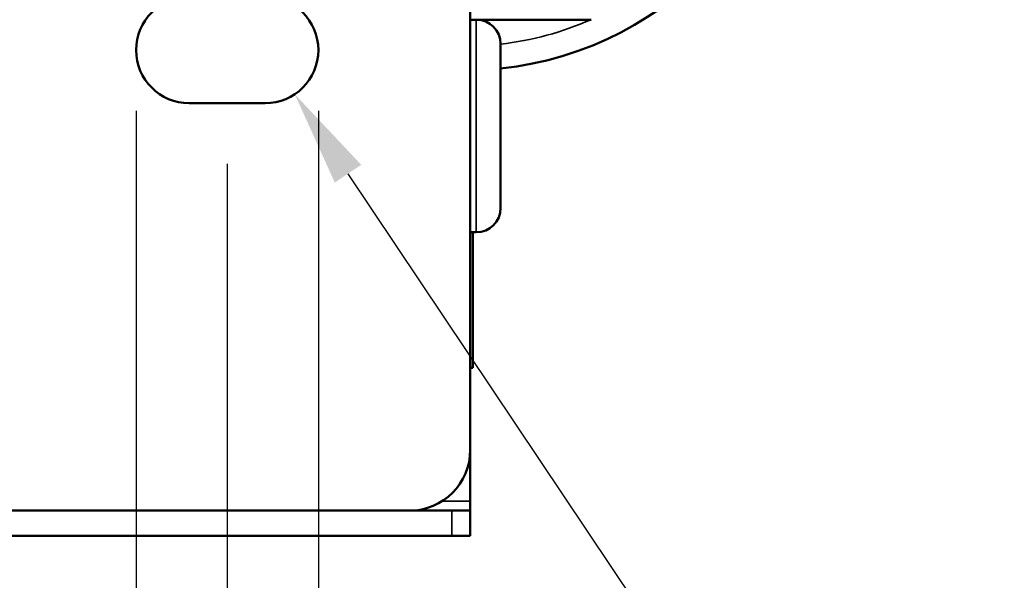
# Model space of a CAD drawing. Header units: inches. Extents: x 0 to 136, y 2 to 86.
# Tile 6 of 144: x 40.47 to 44.52, y 10.17 to 12.48. Entities that reach past the tile are written whole.
import ezdxf

# ---------------------------------------------------------------- set-up
doc = ezdxf.new("R2010")
doc.units = ezdxf.units.IN
doc.header["$LTSCALE"] = 4
doc.header["$MEASUREMENT"] = 0
for name, color, linetype, lineweight in [('Dimension (ANSI)', 7, 'Continuous', 25), ('Visible (ANSI)', 7, 'Continuous', 50), ('Visible Narrow (ANSI)', 7, 'Continuous', 35)]:
    doc.layers.add(name, color=color, linetype=linetype, lineweight=lineweight)
doc.styles.add('Dimension Text', font='tahoma.ttf')
doc.dimstyles.new('Dual Dimension', dxfattribs={"dimscale": 4, "dimtxt": 0.12, "dimasz": 0.098425, "dimexe": 0.125, "dimexo": 0.0625, "dimgap": 0.031496, "dimtad": 0, "dimtih": 1, "dimtoh": 1, "dimrnd": 1e-08, "dimzin": 4, "dimdsep": 46, "dimtxsty": 'Dimension Text', "dimcen": 0.09, "dimdle": 0.393701, "dimclrd": 256, "dimclre": 256, "dimclrt": 256, "dimadec": 0, "dimazin": 1, "dimtfac": 1, "dimtofl": 0, "dimtmove": 0, "dimatfit": 3, "dimfxl": 1, "dimtolj": 1, "dimtzin": 4, "dimlwd": -1, "dimlwe": -1, "dimarcsym": 0})

# ---------------------------------------------------------------- blocks, each defined once
blk = doc.blocks.new('*D14')
at = {"layer": 'Defpoints', "color": 0, "transparency": 16777216}
for p in [(19.3269, 12.1365), (41.3269, 12.1365), (41.3269, 5.7682)]:
    blk.add_point(p, dxfattribs=at)
at = {"layer": 'Dimension (ANSI)', "transparency": 16777216}
for p, q in [((19.3269, 11.8865), (19.3269, 5.2682)), ((41.3269, 11.8865), (41.3269, 5.2682)), ((19.7206, 5.7682), (27.93, 5.7682)), ((40.9332, 5.7682), (32.3917, 5.7682))]:
    blk.add_line(p, q, dxfattribs=at)
for points in [[(19.7206, 5.8339), (19.7206, 5.7026), (19.3269, 5.7682)], [(40.9332, 5.8339), (40.9332, 5.7026), (41.3269, 5.7682)]]:
    blk.add_solid(points, dxfattribs=at)
at = {"layer": 'Dimension (ANSI)', "transparency": 16777216, "insert": (30.1609, 5.7682), "char_height": 0.48, "attachment_point": 5, "style": 'Dimension Text'}
blk.add_mtext('\\A1;{\\H3.0x;(}\\S22.00^ 558.8 mm;{\\H3.0x;)}', dxfattribs=at)
blk = doc.blocks.new('*D17')
at = {"layer": 'Defpoints', "color": 0, "transparency": 16777216}
for p in [(40.9519, 12.3553), (41.7019, 12.3553), (40.9519, 8.305)]:
    blk.add_point(p, dxfattribs=at)
at = {"layer": 'Dimension (ANSI)', "transparency": 16777216}
for p, q in [((40.9519, 12.1053), (40.9519, 7.805)), ((41.7019, 12.1053), (41.7019, 7.805)), ((40.5582, 8.305), (40.1645, 8.305)), ((42.0956, 8.305), (42.4893, 8.305))]:
    blk.add_line(p, q, dxfattribs=at)
for points in [[(40.5582, 8.3706), (40.5582, 8.2394), (40.9519, 8.305)], [(42.0956, 8.3706), (42.0956, 8.2394), (41.7019, 8.305)]]:
    blk.add_solid(points, dxfattribs=at)
at = {"layer": 'Dimension (ANSI)', "transparency": 16777216, "insert": (38.1302, 8.305), "char_height": 0.48, "attachment_point": 5, "style": 'Dimension Text'}
blk.add_mtext('\\A1;{\\H3.0x;(}\\S.75^ 19.1 mm;{\\H3.0x;)}', dxfattribs=at)
blk = doc.blocks.new('*D18')
at = {"layer": 'Defpoints', "color": 0, "transparency": 16777216}
for p in [(41.4831, 12.3553), (41.6048, 12.1735)]:
    blk.add_point(p, dxfattribs=at)
at = {"layer": 'Dimension (ANSI)', "transparency": 16777216}
for p, q in [((43.9777, 8.6301), (41.8239, 11.8464)), ((44.3714, 8.6301), (43.9777, 8.6301))]:
    blk.add_line(p, q, dxfattribs=at)
blk.add_solid([(41.8784, 11.8829), (41.7694, 11.8099), (41.6048, 12.1735)], dxfattribs=at)
at = {"layer": 'Dimension (ANSI)', "transparency": 16777216, "insert": (46.4423, 8.6301), "char_height": 0.48, "attachment_point": 5, "style": 'Dimension Text'}
blk.add_mtext('\\A1;{\\H3.0x;(}\\SR.22^ R5.6 mm;{\\H3.0x;)}', dxfattribs=at)

msp = doc.modelspace()

# ---------------------------------------------------------------- linework, layer by layer
at = {"layer": 'Visible (ANSI)'}
for p, q in [((42.3269, 10.7093), (42.3269, 17.0013)), ((42.3519, 12.4803), (42.3269, 12.4803)), ((42.3519, 12.4803), (42.8239, 12.4803)), ((42.4519, 12.3803), (42.4519, 11.7053)), ((41.1706, 12.1365), (41.4831, 12.1365)), ((42.3519, 11.6053), (42.3269, 11.6053)), ((42.3369, 11.6053), (42.3369, 11.0469)), ((42.3269, 11.0469), (42.3369, 11.0469)), ((42.3269, 10.7093), (42.3269, 10.4987)), ((42.3269, 10.4987), (42.3269, 10.4593)), ((40.3894, 10.4593), (42.0769, 10.4593)), ((42.0769, 10.4593), (42.2517, 10.4593)), ((42.3269, 10.4593), (42.2517, 10.4593)), ((42.3269, 10.4593), (42.3269, 10.3553)), ((42.2517, 10.3553), (40.3671, 10.3553)), ((42.3269, 10.3553), (42.2517, 10.3553))]:
    msp.add_line(p, q, dxfattribs=at)
for centre, radius, start, end in [((42.3019, 13.6709), 1.4, 276.1506, 0), ((41.1706, 12.3553), 0.2188, 90, 270), ((41.4831, 12.3553), 0.2187, 270, 90), ((42.3519, 12.3803), 0.1, 0, 90), ((42.3519, 11.7053), 0.1, 270, 0), ((42.0769, 10.7093), 0.25, 270, 0)]:
    msp.add_arc(centre, radius, start, end, dxfattribs=at)
at = {"layer": 'Visible Narrow (ANSI)'}
for p, q in [((42.3519, 11.6053), (42.3519, 12.4803)), ((42.3269, 10.4987), (42.2116, 10.4987)), ((42.2517, 10.3553), (42.2517, 10.4593))]:
    msp.add_line(p, q, dxfattribs=at)
msp.add_arc((42.3019, 13.6709), 1.3, 276.6258, 293.6751, dxfattribs=at)

# ---------------------------------------------------------------- dimensions: what is measured, and where the dimension line sits
at = {"layer": 'Dimension (ANSI)'}
for base, p1, p2, text, picture, middle in [((40.9519, 8.305), (41.7019, 12.3553), (40.9519, 12.3553), '{\\H3.0x;(}\\S<>^ 19.1 mm;{\\H3.0x;)}', '*D17', (38.1302, 8.305)), ((41.3269, 5.7682), (19.3269, 12.1365), (41.3269, 12.1365), '{\\H3.0x;(}\\S<>^ 558.8 mm;{\\H3.0x;)}', '*D14', (30.1609, 5.7682))]:
    dim = msp.add_linear_dim(base=base, p1=p1, p2=p2, angle=180, text=text, dimstyle='Dual Dimension', override={"dimgap": 0.031496, "dimtih": 0, "dimtoh": 0, "dimdec": 2, "dimpost": '\\X', "dimtol": 0, "dimlim": 0, "dimtp": 0, "dimtm": 0, "dimtdec": 2, "dimatfit": 1}, dxfattribs=at)
    dim.commit()
    dim.dimension.update_dxf_attribs({"geometry": picture, "text_midpoint": middle, "dimtype": 160})
dim = msp.add_radius_dim(center=(41.4831, 12.3553), mpoint=(41.6048, 12.1735), text='{\\H3.0x;(}\\S<>^ R5.6 mm;{\\H3.0x;)}', dimstyle='Dual Dimension', override={"dimgap": 0.031496, "dimdec": 2, "dimlfac": 1, "dimpost": '\\X', "dimcen": 0, "dimtol": 0, "dimlim": 0, "dimtp": 0, "dimtm": 0, "dimtdec": 2}, dxfattribs=at)
dim.commit()
dim.dimension.update_dxf_attribs({"geometry": '*D18', "text_midpoint": (46.4423, 8.6301), "dimtype": 164})

doc.saveas('drawing.dxf')
